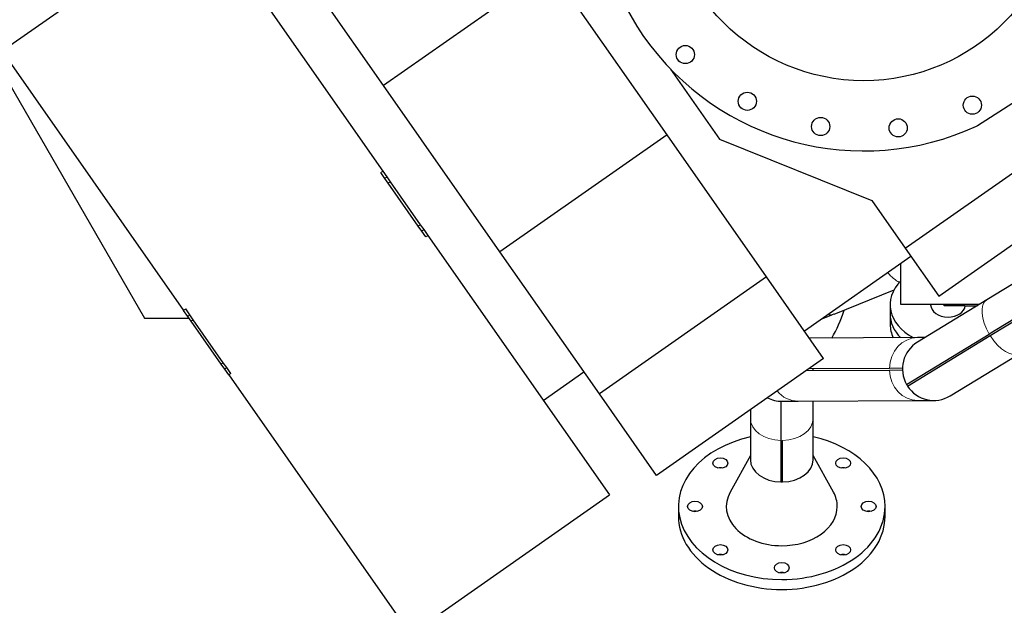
# Model space of a CAD drawing. Header units: inches. Extents: x 0 to 23760, y -13 to 16800.
# Tile 3 of 209: x 2400 to 3591, y 6108 to 6817. Entities that reach past the tile are written whole.
import ezdxf

# ---------------------------------------------------------------- set-up
doc = ezdxf.new("R2010")
doc.units = ezdxf.units.IN
doc.layers.add('254', color=7, linetype='Continuous', true_color=0xffffff)

msp = doc.modelspace()

# ---------------------------------------------------------------- linework, layer by layer
at = {"layer": '254', "color": 2, "linetype": 'Continuous', "lineweight": 25}
for p, q in [((2265.493, 6950.037), (2551.012, 6455.504)), ((2619.565, 6947.057), (2378.734, 6778.426)), ((2619.565, 6947.057), (2839.149, 6633.459)), ((2840.075, 6736.893), (2717.345, 6912.169)), ((3042.292, 6878.486), (2840.075, 6736.893)), ((3183.198, 6677.25), (3042.292, 6878.486)), ((2378.734, 6778.426), (2598.318, 6464.828)), ((3471.331, 6540.006), (3798.173, 6768.863)), ((3187.41, 6756.813), (3246.678, 6672.17)), ((2980.982, 6535.657), (2840.075, 6736.893)), ((3558.671, 6688.372), (3605.753, 6718.948)), ((3511.906, 6482.059), (3838.748, 6710.916)), ((3183.198, 6677.25), (2980.982, 6535.657)), ((3303.533, 6505.395), (3183.198, 6677.25)), ((3246.678, 6672.17), (3430.908, 6597.736)), ((2841.729, 6624.544), (2836.691, 6631.738)), ((2839.149, 6633.459), (2844.187, 6626.265)), ((2845.88, 6618.616), (2841.729, 6624.544)), ((2844.187, 6626.265), (2848.337, 6620.337)), ((2882.185, 6566.767), (2845.88, 6618.616)), ((2848.337, 6620.337), (2884.643, 6568.487)), ((3430.908, 6597.736), (3471.331, 6540.006)), ((2886.336, 6560.839), (2882.185, 6566.767)), ((2884.643, 6568.487), (2888.793, 6562.56)), ((2891.373, 6553.645), (2886.336, 6560.839)), ((2888.793, 6562.56), (2893.831, 6555.365)), ((2893.831, 6555.365), (3113.414, 6241.767)), ((3471.331, 6540.006), (3511.906, 6482.059)), ((3101.316, 6363.802), (2980.982, 6535.657)), ((3349.278, 6440.064), (3478.134, 6530.29)), ((3465.956, 6472.034), (3465.956, 6521.763)), ((3303.533, 6505.395), (3101.316, 6363.802)), ((3372.526, 6406.862), (3303.533, 6505.395)), ((3610.978, 6502.665), (3570.163, 6477.77)), ((3385.414, 6460.216), (3457.759, 6489.749)), ((3453.046, 6471.75), (3453.046, 6460.527)), ((3560.764, 6472.034), (3465.956, 6472.034)), ((3570.163, 6477.77), (3486.142, 6426.522)), ((3502.046, 6472.035), (3502.046, 6471.75)), ((3517.284, 6472.034), (3518.784, 6470.534)), ((3542.956, 6470.534), (3518.784, 6470.534)), ((3542.956, 6470.534), (3558.301, 6470.534)), ((2603.356, 6457.633), (2598.318, 6464.828)), ((2605.813, 6459.354), (2600.776, 6466.548)), ((2607.506, 6451.706), (2603.356, 6457.633)), ((2609.964, 6453.426), (2605.813, 6459.354)), ((3453.046, 6460.527), (3453.046, 6447.901)), ((3613.777, 6460.974), (3572.962, 6436.079)), ((3574.004, 6434.372), (3614.818, 6459.267)), ((2551.012, 6455.504), (2604.848, 6455.504)), ((2643.812, 6399.856), (2607.506, 6451.706)), ((2646.269, 6401.577), (2609.964, 6453.426)), ((3472.962, 6375.084), (3572.962, 6436.079)), ((3474.003, 6373.377), (3574.004, 6434.372)), ((3486.199, 6431.981), (3355.437, 6431.27)), ((3495.411, 6432.031), (3486.199, 6431.981)), ((3525.769, 6361.553), (3609.79, 6412.802)), ((2647.962, 6393.928), (2643.812, 6399.856)), ((2650.42, 6395.649), (2646.269, 6401.577)), ((3372.526, 6406.862), (3170.309, 6265.269)), ((2653, 6386.734), (2647.962, 6393.928)), ((2655.458, 6388.455), (2650.42, 6395.649)), ((2653, 6386.734), (2872.584, 6073.136)), ((3033.401, 6356.039), (3082.62, 6390.503)), ((3351.584, 6392.198), (3452.093, 6392.745)), ((3452.082, 6394.745), (3354.464, 6394.214)), ((3360.006, 6392.244), (3360.006, 6393.037)), ((3467.914, 6394.831), (3452.082, 6394.745)), ((3452.093, 6392.745), (3467.925, 6392.831)), ((3170.309, 6265.269), (3101.316, 6363.802)), ((3322.162, 6354.988), (3341.712, 6355.094)), ((3341.712, 6355.094), (3486.613, 6355.882)), ((3360.006, 6334.459), (3360.006, 6355.195)), ((3486.613, 6355.882), (3506.162, 6355.988)), ((3283.906, 6344.811), (3283.906, 6334.459)), ((3283.906, 6334.459), (3283.906, 6284.248)), ((3360.006, 6284.248), (3360.006, 6334.459)), ((3320.956, 6307.563), (3320.956, 6257.352)), ((3322.956, 6257.352), (3322.956, 6307.563)), ((3283.905, 6289.221), (3259.441, 6244.953)), ((3384.47, 6244.953), (3360.006, 6289.221)), ((2872.584, 6073.136), (3113.414, 6241.767)), ((3196.956, 6227.68), (3196.956, 6215.659)), ((3446.956, 6215.659), (3446.956, 6227.68))]:
    msp.add_line(p, q, dxfattribs=at)
at = {"layer": '254', "color": 110, "linetype": 'Continuous', "lineweight": 13}
for p, q in [((2839.149, 6633.459), (2836.691, 6631.738)), ((2844.187, 6626.265), (2841.729, 6624.544)), ((2848.337, 6620.337), (2845.88, 6618.616)), ((2884.643, 6568.487), (2882.185, 6566.767)), ((2888.793, 6562.56), (2886.336, 6560.839)), ((2893.831, 6555.365), (2891.373, 6553.645)), ((3542.956, 6470.534), (3542.956, 6472.034)), ((2598.318, 6464.828), (2600.776, 6466.548)), ((2603.356, 6457.633), (2605.813, 6459.354)), ((2607.506, 6451.706), (2609.964, 6453.426)), ((2643.812, 6399.856), (2646.269, 6401.577)), ((2647.962, 6393.928), (2650.42, 6395.649)), ((2653, 6386.734), (2655.458, 6388.455))]:
    msp.add_line(p, q, dxfattribs=at)
at = {"layer": '254', "color": 2, "linetype": 'Continuous', "lineweight": 25}
for centre, radius in [((3421.062, 6982.715), 240), ((3205.26, 6774.317), 11), ((3280.22, 6717.83), 11), ((3552.573, 6713.077), 11), ((3368.967, 6687.272), 11), ((3462.814, 6685.634), 11)]:
    msp.add_circle(centre, radius, dxfattribs=at)
for centre, radius, start, end in [((3421.062, 6982.715), 325, 135.143056, 294.856944), ((3554.314, 6695.082), 8, 294.856944, 303), ((3505.956, 6394.037), 38.05, 121.380984, 209.875009), ((3321.956, 6393.037), 38, 358.803429, 1.819345), ((3321.956, 6393.037), 38.05, 358.808096, 1.816893), ((3505.956, 6394.037), 38.05, 209.875224, 212.888169), ((3505.956, 6394.037), 38, 209.873027, 212.888942), ((3505.956, 6394.037), 38.05, 212.88696, 301.380984), ((3321.956, 6393.037), 38.05, 242.69019, 270.311387)]:
    msp.add_arc(centre, radius, start, end, dxfattribs=at)
at = {"layer": '254', "color": 110, "linetype": 'Continuous', "lineweight": 13}
for centre, major_axis, ratio, start_param, end_param in [((3450.178, 6562.1), (-26.399, 64.669), 0.38760867, 2.32161225, 2.72638682), ((3589.976, 6445.286), (19.814, -32.484), 0.50791528, 3.14159265, 4.68610475), ((3359.015, 6524.886), (-26.399, 64.669), 0.38760867, 2.86520595, 2.94678918), ((3359.015, 6524.886), (-26.399, 64.669), 0.38760867, 2.94678918, 3.1416661), ((3589.976, 6445.286), (19.814, -32.484), 0.50791528, 4.73867322, 6.28318531), ((3486.406, 6393.931), (0.207, -38.049), 0.90225069, 3.14159265, 4.68610475), ((3486.406, 6393.931), (0.207, -38.049), 0.90225069, 4.73867322, 6.28318531), ((3341.505, 6393.144), (0.207, -38.049), 0.90225069, 5.44929358, 6.28318531), ((3321.956, 6334.459), (38.05, 0), 0.70710678, 3.14159265, 4.68610475), ((3321.956, 6334.459), (38.05, 0), 0.70710678, 4.73867322, 6.28318531)]:
    msp.add_ellipse(centre, major_axis=major_axis, ratio=ratio, start_param=start_param, end_param=end_param, dxfattribs=at)
at = {"layer": '254', "color": 2, "linetype": 'Continuous', "lineweight": 25}
for centre, major_axis, ratio, start_param, end_param in [((3523.046, 6471.75), (70, 0), 0.71273054, 2.52446665, 4.0650251), ((3523.046, 6471.75), (-21, 0), 0.71273054, 0.00000017, 1.57079633), ((3523.046, 6471.75), (-21, 0), 0.71273054, 1.57079633, 3.06030411), ((3315.78, 6513.587), (0, -125), 0.70710678, 0.85343328, 1.17191223), ((3523.046, 6460.527), (70, 0), 0.71273054, 3.14149411, 3.75341968), ((3523.046, 6460.527), (70, 0), 0.71273054, 3.14149517, 3.75341843), ((3523.046, 6447.901), (70, 0), 0.71273054, 3.14149411, 3.46969379), ((3321.956, 6227.68), (125, 0), 0.70710678, 1.88004685, 4.71238898), ((3321.956, 6227.68), (125, 0), 0.70710678, 0, 1.2615458), ((3321.956, 6284.248), (38.05, 0), 0.70710678, 3.14159265, 4.68610474), ((3321.956, 6284.248), (38.05, 0), 0.70710678, 4.73867321, 6.28318531), ((3247.709, 6268.159), (9, 0), 0.70710678, 1.23592218, 1.90567047), ((3396.202, 6268.159), (9, 0), 0.70710678, 1.23592218, 1.90567047), ((3321.956, 6284.248), (38, 0), 0.70710678, 4.68607015, 4.73870781), ((3321.956, 6227.68), (67.118, 0), 0.70710678, 2.7690194, 4.71238898), ((3321.956, 6227.68), (67.118, 0), 0.70710678, 0, 0.37257325), ((3216.956, 6215.659), (9, 0), 0.70710678, 1.23592218, 1.90567047), ((3321.956, 6227.68), (67.118, 0), 0.70710678, 4.71238898, 6.28318531), ((3321.956, 6227.68), (125, 0), 0.70710678, 4.71238898, 6.28318531), ((3426.956, 6215.659), (9, 0), 0.70710678, 1.23592218, 1.90567047), ((3321.956, 6215.659), (125, 0), 0.70710678, 3.14159265, 4.71238898), ((3321.956, 6215.659), (125, 0), 0.70710678, 4.71238898, 6.28318531), ((3247.709, 6163.159), (9, 0), 0.70710678, 1.23592218, 1.90567047), ((3396.202, 6163.159), (9, 0), 0.70710678, 1.23592218, 1.90567047), ((3321.956, 6141.413), (9, 0), 0.70710678, 1.23592218, 1.90567047)]:
    msp.add_ellipse(centre, major_axis=major_axis, ratio=ratio, start_param=start_param, end_param=end_param, dxfattribs=at)
for centre in [(3247.709, 6280.18), (3396.202, 6280.18), (3216.956, 6227.68), (3426.956, 6227.68), (3247.709, 6175.18), (3396.202, 6175.18), (3321.956, 6153.433)]:
    msp.add_ellipse(centre, major_axis=(9, 0), ratio=0.70710678, dxfattribs=at)
msp.add_open_spline([(3369.784, 6454.422), (3374.998, 6456.206), (3380.199, 6458.277), (3385.395, 6460.569)], degree=3, dxfattribs=at)
msp.add_open_spline([(3320.956, 6355.001), (3320.956, 6355), (3320.956, 6354.935), (3320.956, 6354.787), (3320.956, 6354.77), (3320.956, 6354.733), (3320.956, 6354.674), (3320.956, 6354.606), (3320.956, 6354.458), (3320.956, 6354.344), (3320.956, 6353.951), (3320.956, 6353.626), (3320.956, 6352.848), (3320.956, 6351.943), (3320.956, 6350.21), (3320.956, 6348.803), (3320.956, 6347.27), (3320.956, 6346.44), (3320.956, 6345.099), (3320.956, 6344.405), (3320.956, 6343.552), (3320.956, 6343.177), (3320.956, 6342.926), (3320.956, 6342.799), (3320.956, 6341.648), (3320.956, 6340.568), (3320.956, 6338.298), (3320.956, 6337.107), (3320.956, 6334.616), (3320.956, 6332.015), (3320.956, 6327.786), (3320.956, 6324.748), (3320.956, 6321.6), (3320.956, 6319.971), (3320.956, 6317.444), (3320.956, 6316.159), (3320.956, 6314.843), (3320.956, 6314.18), (3320.956, 6313.958), (3320.956, 6313.512), (3320.956, 6313.289), (3320.956, 6311.272), (3320.956, 6309.438), (3320.956, 6307.563)], degree=3, knots=[0, 0, 0, 0, 0.0625, 0.0625, 0.0703125, 0.0703125, 0.078125, 0.09375, 0.09375, 0.125, 0.125, 0.1875, 0.1875, 0.25, 0.3125, 0.375, 0.375, 0.4375, 0.4375, 0.46875, 0.484375, 0.4921875, 0.4921875, 0.5, 0.5, 0.5625, 0.5625, 0.625, 0.625, 0.6875, 0.75, 0.8125, 0.8125, 0.875, 0.875, 0.90625, 0.921875, 0.921875, 0.9296875, 0.9296875, 0.9375, 0.9375, 1, 1, 1, 1], dxfattribs=at)

doc.saveas('drawing.dxf')
